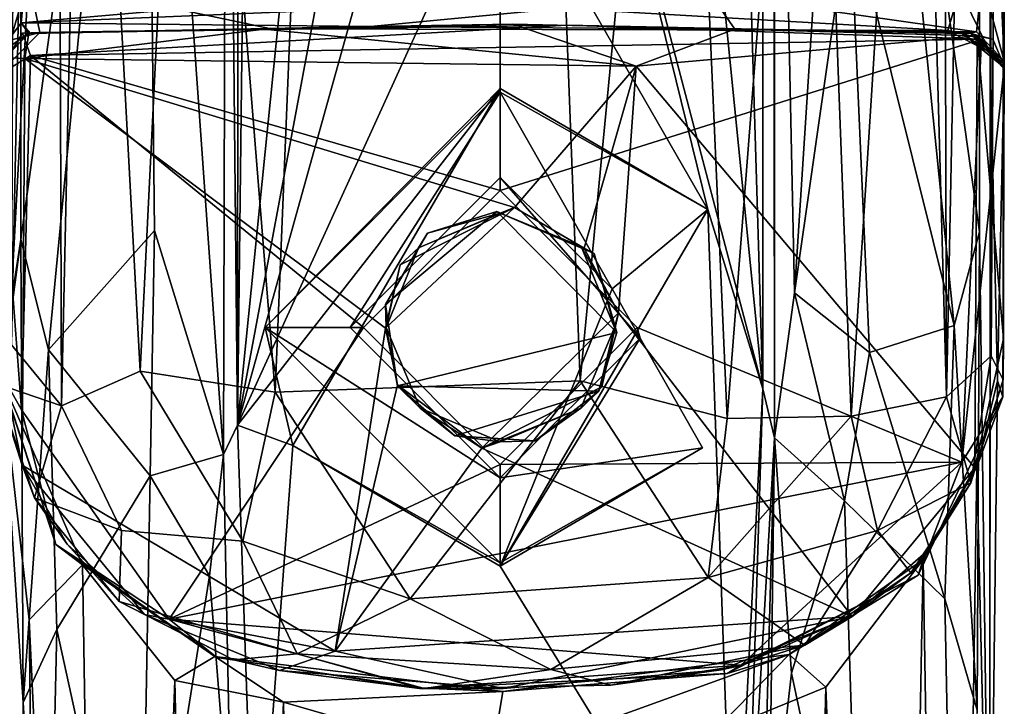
# Model space of a CAD drawing. Header units: millimetres. Extents: x -31 to 2906, y -30 to 542.
# Tile 48 of 54: x 2861 to 2890, y 209 to 229. Entities that reach past the tile are written whole.
import ezdxf

# ---------------------------------------------------------------- set-up
doc = ezdxf.new("R2010")
doc.units = ezdxf.units.MM
doc.layers.add('Layer 01', color=7, linetype='Continuous', true_color=0x000000)

msp = doc.modelspace()

# ---------------------------------------------------------------- linework, layer by layer
at = {"layer": 'Layer 01'}
for points in [[(2866.877, 249.874, 285.976), (2867.259, 286.203, 305.232), (2867.212, 216.968, 305.227)], [(2867.929, 278.363, 305.227), (2867.212, 216.968, 305.227), (2867.259, 286.203, 305.232)], [(2889.301, 222.717, 292.295), (2889.299, 275.285, 292.298), (2889.327, 284.968, 294.465)], [(2889.327, 284.968, 294.465), (2889.621, 270.339, 321.749), (2889.605, 199.473, 319.716), (2889.301, 222.717, 292.295)], [(2861.756, 280.483, 415.882), (2860.484, 219.357, 413.419), (2861.969, 217.549, 416.267)], [(2861.756, 280.483, 415.882), (2860.693, 279.61, 413.89), (2860.484, 219.357, 413.419)], [(2862.667, 249.086, 416.983), (2861.756, 280.483, 415.882), (2861.969, 217.549, 416.267)], [(2888.133, 280.256, 416.151), (2887.459, 248.546, 416.863), (2888.317, 217.815, 415.84)], [(2889.555, 279.442, 413.355), (2888.133, 280.256, 416.151), (2888.317, 217.815, 415.84)], [(2875.059, 280.008, 420.381), (2869.617, 249.417, 420.196), (2868.327, 217.954, 420.206), (2877.406, 218.292, 420.356)], [(2880.373, 249.179, 420.199), (2875.059, 280.008, 420.381), (2877.406, 218.292, 420.356)], [(2890.01, 279.958, 410.637), (2889.555, 279.442, 413.355), (2889.642, 219.028, 413.104)], [(2890.01, 279.958, 410.637), (2889.642, 219.028, 413.104), (2890.004, 218.315, 410.326)], [(2890.004, 270.593, 403.484), (2890.01, 279.958, 410.637), (2890.004, 218.315, 410.326)], [(2889.555, 279.442, 413.355), (2888.317, 217.815, 415.84), (2889.642, 219.028, 413.104)], [(2860.458, 220.555, 320.618), (2860.441, 270.457, 321.76), (2860.754, 278.291, 292.235), (2860.757, 222.497, 292.332)], [(2860.757, 222.497, 292.332), (2860.754, 278.291, 292.235), (2864.452, 249.096, 284.782)], [(2867.212, 216.968, 305.227), (2867.929, 278.363, 305.227), (2870.401, 248.523, 305.221)], [(2882.852, 218.051, 305.227), (2881.135, 274.731, 305.227), (2882.848, 277.833, 305.229)], [(2883.198, 216.589, 285.142), (2882.852, 218.051, 305.227), (2882.848, 277.833, 305.229), (2883.149, 270.557, 288.137)], [(2889.299, 275.285, 292.298), (2889.301, 222.717, 292.295), (2885.609, 248.964, 284.802)], [(2882.852, 218.051, 305.227), (2879.691, 249.582, 305.222), (2881.135, 274.731, 305.227)], [(2883.198, 216.589, 285.142), (2883.149, 270.557, 288.137), (2883.193, 248.865, 286.061)], [(2888.971, 252.017, 402.565), (2890.004, 270.593, 403.484), (2890.034, 227.797, 403.474)], [(2890.004, 218.315, 410.326), (2890.034, 227.797, 403.474), (2890.004, 270.593, 403.484)], [(2860.986, 230.288, 322.537), (2860.441, 270.457, 321.76), (2860.458, 220.555, 320.618)], [(2889.616, 228.055, 321.62), (2889.621, 270.339, 321.749), (2888.711, 229.922, 322.64)], [(2889.621, 270.339, 321.749), (2889.616, 228.055, 321.62), (2889.605, 199.473, 319.716)], [(2860.883, 230.206, 402.585), (2860.007, 227.931, 403.57), (2860.018, 270.125, 403.222)], [(2890.034, 227.797, 403.474), (2889.374, 230.237, 402.574), (2888.971, 252.017, 402.565)], [(2866.791, 216.095, 284.109), (2864.452, 249.096, 284.782), (2866.877, 249.874, 285.976)], [(2867.212, 216.968, 305.227), (2866.791, 216.095, 284.109), (2866.877, 249.874, 285.976)], [(2877.738, 237.498, 305.255), (2879.691, 249.582, 305.222), (2882.852, 218.051, 305.227)], [(2869.617, 249.417, 420.196), (2865.82, 249.078, 419.284), (2868.327, 217.954, 420.206)], [(2881.785, 217.17, 420.103), (2880.373, 249.179, 420.199), (2877.406, 218.292, 420.356)], [(2881.785, 217.17, 420.103), (2884.275, 249.102, 419.246), (2880.373, 249.179, 420.199)], [(2860.757, 222.497, 292.332), (2864.452, 249.096, 284.782), (2861.581, 219.215, 287.995)], [(2864.452, 249.096, 284.782), (2864.734, 222.758, 284.394), (2861.581, 219.215, 287.995)], [(2862.667, 249.086, 416.983), (2861.969, 217.549, 416.267), (2864.311, 218.581, 418.552)], [(2862.667, 249.086, 416.983), (2864.311, 218.581, 418.552), (2865.82, 249.078, 419.284)], [(2865.82, 249.078, 419.284), (2864.311, 218.581, 418.552), (2868.327, 217.954, 420.206)], [(2864.452, 249.096, 284.782), (2866.791, 216.095, 284.109), (2864.734, 222.758, 284.394)], [(2884.275, 249.102, 419.246), (2881.785, 217.17, 420.103), (2885.477, 217.242, 418.757)], [(2885.609, 248.964, 284.802), (2883.791, 220.902, 284.221), (2883.193, 248.865, 286.061)], [(2883.791, 220.902, 284.221), (2883.198, 216.589, 285.142), (2883.193, 248.865, 286.061)], [(2885.433, 232.408, 284.43), (2883.791, 220.902, 284.221), (2885.609, 248.964, 284.802)], [(2885.477, 217.242, 418.757), (2887.459, 248.546, 416.863), (2884.275, 249.102, 419.246)], [(2888.541, 219.932, 288.227), (2885.433, 232.408, 284.43), (2885.609, 248.964, 284.802)], [(2885.609, 248.964, 284.802), (2889.301, 222.717, 292.295), (2888.541, 219.932, 288.227)], [(2867.212, 216.968, 305.227), (2870.401, 248.523, 305.221), (2872.508, 245.319, 305.227)], [(2887.459, 248.546, 416.863), (2885.477, 217.242, 418.757), (2888.317, 217.815, 415.84)], [(2867.212, 216.968, 305.227), (2872.508, 245.319, 305.227), (2872.398, 235.571, 305.221)], [(2877.738, 237.498, 305.255), (2881.206, 223.388, 305.227), (2875.031, 234.12, 305.227)], [(2882.852, 218.051, 305.227), (2881.206, 223.388, 305.227), (2877.738, 237.498, 305.255)], [(2867.212, 216.968, 305.227), (2872.398, 235.571, 305.221), (2875.031, 234.12, 305.227)], [(2875.031, 234.12, 305.227), (2875.031, 226.98, 305.227), (2867.212, 216.968, 305.227)], [(2875.031, 226.98, 305.227), (2875.031, 234.12, 305.227), (2881.206, 223.388, 305.227)], [(2883.791, 220.902, 284.221), (2885.433, 232.408, 284.43), (2886.022, 219.128, 284.663)], [(2886.022, 219.128, 284.663), (2885.433, 232.408, 284.43), (2888.541, 219.932, 288.227)], [(2860.765, 228.942, 402.088), (2860.007, 227.931, 403.57), (2860.883, 230.206, 402.585)], [(2860.986, 230.288, 322.537), (2860.453, 228.426, 322.302), (2861.325, 228.654, 323.517)], [(2860.458, 220.555, 320.618), (2860.453, 228.426, 322.302), (2860.986, 230.288, 322.537)], [(2875.04, 230.186, 402.321), (2860.765, 228.942, 402.088), (2860.883, 230.206, 402.585)], [(2875.04, 230.186, 402.321), (2881.286, 229.804, 402.409), (2860.765, 228.942, 402.088)], [(2888.711, 229.922, 322.64), (2860.986, 230.288, 322.537), (2888.354, 228.707, 323.887)], [(2868.213, 228.755, 324.194), (2860.986, 230.288, 322.537), (2861.325, 228.654, 323.517)], [(2868.213, 228.755, 324.194), (2888.354, 228.707, 323.887), (2860.986, 230.288, 322.537)], [(2881.286, 229.804, 402.409), (2889.374, 230.237, 402.574), (2889.205, 228.668, 402.053)], [(2889.205, 228.668, 402.053), (2889.374, 230.237, 402.574), (2890.034, 227.797, 403.474)], [(2888.711, 229.922, 322.64), (2888.354, 228.707, 323.887), (2889.616, 228.055, 321.62)], [(2871.169, 228.824, 400.761), (2860.765, 228.942, 402.088), (2881.286, 229.804, 402.409)], [(2871.169, 228.824, 400.761), (2881.286, 229.804, 402.409), (2882.016, 228.751, 400.942)], [(2889.205, 228.668, 402.053), (2882.016, 228.751, 400.942), (2881.286, 229.804, 402.409)], [(2860.007, 227.931, 403.57), (2860.765, 228.942, 402.088), (2860.99, 228.626, 389.15)], [(2860.765, 228.942, 402.088), (2871.169, 228.824, 400.761), (2861.031, 228.628, 401.328)], [(2860.765, 228.942, 402.088), (2861.031, 228.628, 401.328), (2860.99, 228.626, 389.15)], [(2860.804, 228.627, 361.133), (2861.325, 228.654, 323.517), (2860.021, 227.34, 361.904)], [(2860.021, 227.34, 361.904), (2861.325, 228.654, 323.517), (2860.453, 228.426, 322.302)], [(2860.804, 228.627, 361.133), (2877.021, 228.867, 361.906), (2868.213, 228.755, 324.194)], [(2860.804, 228.627, 361.133), (2861.044, 227.961, 362.84), (2877.021, 228.867, 361.906)], [(2868.213, 228.755, 324.194), (2861.325, 228.654, 323.517), (2860.804, 228.627, 361.133)], [(2860.998, 228.626, 365.318), (2867.999, 228.749, 365.316), (2860.874, 227.874, 364.279)], [(2860.874, 227.874, 364.279), (2867.999, 228.749, 365.316), (2879.073, 227.648, 364.3)], [(2860.99, 228.626, 389.15), (2861.031, 228.628, 401.328), (2871.169, 228.824, 400.761)], [(2867.999, 228.749, 365.316), (2860.99, 228.626, 389.15), (2871.169, 228.824, 400.761)], [(2860.99, 228.625, 377.233), (2867.999, 228.749, 365.316), (2860.998, 228.626, 365.318)], [(2867.999, 228.749, 365.316), (2860.99, 228.625, 377.233), (2860.99, 228.626, 389.15)], [(2861.044, 227.961, 362.84), (2889.356, 228.449, 362.818), (2877.021, 228.867, 361.906)], [(2867.999, 228.749, 365.316), (2875.4, 228.894, 365.042), (2879.073, 227.648, 364.3)], [(2867.999, 228.749, 365.316), (2871.169, 228.824, 400.761), (2875.4, 228.894, 365.042)], [(2888.354, 228.707, 323.887), (2868.213, 228.755, 324.194), (2877.021, 228.867, 361.906), (2888.793, 228.622, 347.64)], [(2882.016, 228.751, 400.942), (2882.016, 228.749, 365.316), (2875.4, 228.894, 365.042), (2871.169, 228.824, 400.761)], [(2875.4, 228.894, 365.042), (2882.016, 228.749, 365.316), (2879.073, 227.648, 364.3)], [(2888.793, 228.622, 347.64), (2877.021, 228.867, 361.906), (2889.356, 228.449, 362.818)], [(2882.016, 228.749, 365.316), (2889.229, 228.55, 364.388), (2879.073, 227.648, 364.3)], [(2889.205, 228.668, 402.053), (2889.025, 228.626, 389.15), (2882.016, 228.751, 400.942)], [(2882.016, 228.751, 400.942), (2889.025, 228.626, 389.15), (2882.016, 228.749, 365.316)], [(2889.025, 228.626, 389.15), (2889.025, 228.625, 377.233), (2882.016, 228.749, 365.316)], [(2882.016, 228.749, 365.316), (2889.025, 228.625, 377.233), (2889.229, 228.55, 364.388)], [(2888.354, 228.707, 323.887), (2888.793, 228.622, 347.64), (2889.616, 228.055, 321.62)], [(2889.205, 228.668, 402.053), (2890.034, 227.797, 403.474), (2889.025, 228.626, 389.15)], [(2859.967, 227.917, 365.304), (2860.998, 228.626, 365.318), (2860.874, 227.874, 364.279)], [(2860.99, 228.625, 377.233), (2860.998, 228.626, 365.318), (2859.967, 227.917, 365.304)], [(2859.967, 227.917, 365.304), (2860.006, 227.602, 382.267), (2860.99, 228.625, 377.233)], [(2860.006, 227.602, 382.267), (2860.99, 228.626, 389.15), (2860.99, 228.625, 377.233)], [(2860.99, 228.626, 389.15), (2860.006, 227.602, 382.267), (2860.007, 227.931, 403.57)], [(2860.021, 227.34, 361.904), (2861.044, 227.961, 362.84), (2860.804, 228.627, 361.133)], [(2875.032, 223.952, 362.816), (2889.356, 228.449, 362.818), (2861.044, 227.961, 362.84)], [(2875.032, 223.952, 362.816), (2879.107, 219.878, 362.816), (2888.768, 215.868, 362.818), (2889.356, 228.449, 362.818)], [(2889.163, 215.705, 364.361), (2879.073, 227.648, 364.3), (2889.229, 228.55, 364.388)], [(2888.768, 215.868, 362.818), (2890.036, 227.607, 361.794), (2889.356, 228.449, 362.818)], [(2890.036, 227.607, 361.794), (2889.616, 228.055, 321.62), (2888.793, 228.622, 347.64)], [(2889.356, 228.449, 362.818), (2890.036, 227.607, 361.794), (2888.793, 228.622, 347.64)], [(2889.025, 228.626, 389.15), (2890.034, 227.797, 403.474), (2890.008, 227.587, 381.883)], [(2889.025, 228.625, 377.233), (2889.025, 228.626, 389.15), (2890.008, 227.587, 381.883)], [(2889.025, 228.625, 377.233), (2890.008, 227.587, 381.883), (2890.006, 227.732, 365.262)], [(2890.006, 227.732, 365.262), (2889.692, 228.452, 365.294), (2889.025, 228.625, 377.233)], [(2889.692, 228.452, 365.294), (2889.229, 228.55, 364.388), (2889.025, 228.625, 377.233)], [(2889.229, 228.55, 364.388), (2890.008, 219.543, 365.055), (2889.163, 215.705, 364.361)], [(2889.692, 228.452, 365.294), (2890.006, 227.732, 365.262), (2889.229, 228.55, 364.388)], [(2890.008, 219.543, 365.055), (2889.229, 228.55, 364.388), (2890.006, 227.732, 365.262)], [(2889.616, 228.055, 321.62), (2889.836, 218.287, 343.254), (2889.605, 199.473, 319.716)], [(2890.036, 227.607, 361.794), (2889.836, 218.287, 343.254), (2889.616, 228.055, 321.62)], [(2860.799, 215.783, 364.454), (2860.007, 219.605, 365.302), (2859.967, 227.917, 365.304), (2860.874, 227.874, 364.279)], [(2860.776, 217.429, 362.838), (2861.044, 227.961, 362.84), (2860.021, 227.34, 361.904)], [(2861.044, 227.961, 362.84), (2860.776, 217.429, 362.838), (2865.175, 211.2, 362.84), (2870.957, 219.878, 362.816)], [(2860.874, 227.874, 364.279), (2871.61, 219.86, 364.316), (2870.12, 210.253, 364.301), (2860.799, 215.783, 364.454)], [(2871.61, 219.86, 364.316), (2860.874, 227.874, 364.279), (2875.455, 223.446, 364.309)], [(2875.455, 223.446, 364.309), (2860.874, 227.874, 364.279), (2879.073, 227.648, 364.3)], [(2861.044, 227.961, 362.84), (2870.957, 219.878, 362.816), (2875.032, 223.952, 362.816)], [(2890.008, 227.587, 381.883), (2890.034, 227.797, 403.474), (2890.004, 218.315, 410.326)], [(2877.532, 222.236, 364.32), (2875.455, 223.446, 364.309), (2879.073, 227.648, 364.3)], [(2877.532, 222.236, 364.32), (2879.073, 227.648, 364.3), (2878.554, 220.315, 364.304)], [(2879.073, 227.648, 364.3), (2889.163, 215.705, 364.361), (2885.51, 211.282, 364.351), (2878.554, 220.315, 364.304)], [(2889.989, 217.815, 361.902), (2890.036, 227.607, 361.794), (2888.768, 215.868, 362.818)], [(2890.036, 227.607, 361.794), (2889.989, 217.815, 361.902), (2889.836, 218.287, 343.254)], [(2890.008, 219.543, 365.055), (2890.008, 227.587, 381.883), (2890.004, 218.315, 410.326)], [(2890.006, 227.732, 365.262), (2890.008, 227.587, 381.883), (2890.008, 219.543, 365.055)], [(2860.021, 227.34, 361.904), (2860.045, 218.727, 361.758), (2860.776, 217.429, 362.838)], [(2875.031, 226.98, 305.227), (2868.857, 216.367, 305.227), (2867.212, 216.968, 305.227)], [(2868.031, 219.878, 316.994), (2868.857, 216.367, 305.227), (2875.031, 226.98, 305.227)], [(2868.031, 219.878, 316.994), (2875.031, 226.98, 305.227), (2875.031, 226.878, 316.994)], [(2868.031, 219.878, 316.994), (2875.031, 226.878, 316.994), (2870.557, 219.878, 316.994)], [(2875.031, 226.878, 316.994), (2875.029, 224.334, 317.148), (2870.557, 219.878, 316.994)], [(2878.36, 221.024, 316.994), (2875.029, 224.334, 317.148), (2875.031, 226.878, 316.994)], [(2875.031, 226.98, 305.227), (2881.206, 223.388, 305.227), (2875.031, 226.878, 316.994)], [(2881.206, 223.388, 305.227), (2878.36, 221.024, 316.994), (2875.031, 226.878, 316.994)], [(2870.957, 219.878, 362.816), (2870.557, 219.878, 316.994), (2875.029, 224.334, 317.148), (2875.032, 223.952, 362.816)], [(2875.029, 224.334, 317.148), (2879.191, 219.562, 316.994), (2879.107, 219.878, 362.816), (2875.032, 223.952, 362.816)], [(2875.029, 224.334, 317.148), (2878.36, 221.024, 316.994), (2879.191, 219.562, 316.994)], [(2875.455, 223.446, 364.309), (2872.053, 221.743, 368.605), (2871.61, 219.86, 364.316)], [(2872.053, 221.743, 368.605), (2875.455, 223.446, 364.309), (2872.6, 222.248, 377.078)], [(2875.031, 223.277, 385.816), (2872.6, 222.248, 377.078), (2875.455, 223.446, 364.309)], [(2875.455, 223.446, 364.309), (2877.436, 222.282, 385.816), (2875.031, 223.277, 385.816)], [(2875.031, 212.775, 305.227), (2881.206, 223.388, 305.227), (2881.994, 201.435, 305.234)], [(2881.206, 223.388, 305.227), (2875.031, 212.775, 305.227), (2878.36, 221.024, 316.994)], [(2875.455, 223.446, 364.309), (2877.532, 222.236, 364.32), (2877.436, 222.282, 385.816)], [(2882.852, 218.051, 305.227), (2881.994, 201.435, 305.234), (2881.206, 223.388, 305.227)], [(2878.501, 219.728, 407.322), (2871.974, 218.143, 407.311), (2871.611, 220.563, 407.302), (2874.926, 223.328, 407.322)], [(2872.867, 222.686, 407.217), (2874.926, 223.328, 407.322), (2871.611, 220.563, 407.302)], [(2875.031, 223.277, 385.816), (2872.867, 222.686, 407.217), (2872.6, 222.248, 377.078)], [(2875.031, 223.277, 385.816), (2874.926, 223.328, 407.322), (2872.867, 222.686, 407.217)], [(2874.926, 223.328, 407.322), (2875.031, 223.277, 385.816), (2877.83, 222.08, 400.758)], [(2878.501, 219.728, 407.322), (2874.926, 223.328, 407.322), (2877.83, 222.08, 400.758)], [(2875.031, 223.277, 385.816), (2877.436, 222.282, 385.816), (2877.83, 222.08, 400.758)], [(2860.827, 208.723, 286.635), (2860.206, 218.313, 343.803), (2860.757, 222.497, 292.332)], [(2860.757, 222.497, 292.332), (2860.206, 218.313, 343.803), (2860.458, 220.555, 320.618)], [(2860.757, 222.497, 292.332), (2861.581, 219.215, 287.995), (2860.827, 208.723, 286.635)], [(2861.581, 219.215, 287.995), (2864.734, 222.758, 284.394), (2864.61, 215.461, 282.129)], [(2864.61, 215.461, 282.129), (2864.734, 222.758, 284.394), (2866.791, 216.095, 284.109)], [(2871.611, 220.563, 407.302), (2872.6, 222.248, 377.078), (2872.867, 222.686, 407.217)], [(2889.301, 222.717, 292.295), (2889.229, 208.495, 286.201), (2888.541, 219.932, 288.227)], [(2889.301, 222.717, 292.295), (2889.605, 199.473, 319.716), (2889.067, 163.188, 271.684), (2889.229, 208.495, 286.201)], [(2872.6, 222.248, 377.078), (2871.611, 220.563, 407.302), (2871.632, 219.877, 385.816)], [(2871.632, 219.877, 385.816), (2872.053, 221.743, 368.605), (2872.6, 222.248, 377.078)], [(2878.554, 220.315, 364.304), (2877.436, 222.282, 385.816), (2877.532, 222.236, 364.32)], [(2877.436, 222.282, 385.816), (2878.554, 220.315, 364.304), (2878.432, 219.877, 385.816)], [(2878.432, 219.877, 385.816), (2877.83, 222.08, 400.758), (2877.436, 222.282, 385.816)], [(2877.83, 222.08, 400.758), (2878.432, 219.877, 385.816), (2878.501, 219.728, 407.322)], [(2872.053, 221.743, 368.605), (2871.632, 219.877, 385.816), (2871.61, 219.86, 364.316)], [(2875.031, 212.775, 305.227), (2879.191, 219.562, 316.994), (2878.36, 221.024, 316.994)], [(2885.274, 214.724, 281.008), (2883.198, 216.589, 285.142), (2883.791, 220.902, 284.221)], [(2885.274, 214.724, 281.008), (2883.791, 220.902, 284.221), (2886.022, 219.128, 284.663)], [(2871.974, 218.143, 407.311), (2871.632, 219.877, 385.816), (2871.611, 220.563, 407.302)], [(2878.554, 220.315, 364.304), (2885.51, 211.282, 364.351), (2874.478, 216.284, 364.304)], [(2874.478, 216.284, 364.304), (2878.054, 218.11, 368.19), (2878.554, 220.315, 364.304)], [(2878.054, 218.11, 368.19), (2878.432, 219.877, 385.816), (2878.554, 220.315, 364.304)], [(2870.957, 219.878, 362.816), (2865.175, 211.2, 362.84), (2875.031, 215.803, 362.816)], [(2868.857, 216.367, 305.227), (2868.031, 219.878, 316.994), (2875.031, 212.878, 316.994)], [(2875.031, 215.403, 316.994), (2875.031, 212.878, 316.994), (2868.031, 219.878, 316.994)], [(2868.031, 219.878, 316.994), (2870.557, 219.878, 316.994), (2875.031, 215.403, 316.994)], [(2870.12, 210.253, 364.301), (2871.61, 219.86, 364.316), (2871.968, 218.17, 364.324)], [(2875.031, 215.403, 316.994), (2870.557, 219.878, 316.994), (2870.957, 219.878, 362.816), (2875.031, 215.803, 362.816)], [(2871.632, 219.877, 385.816), (2871.968, 218.17, 364.324), (2871.61, 219.86, 364.316)], [(2872.642, 217.478, 385.849), (2871.968, 218.17, 364.324), (2871.632, 219.877, 385.816)], [(2871.632, 219.877, 385.816), (2871.974, 218.143, 407.311), (2872.642, 217.478, 385.849)], [(2888.768, 215.868, 362.818), (2879.107, 219.878, 362.816), (2875.031, 215.803, 362.816)], [(2875.031, 215.403, 316.994), (2875.031, 215.803, 362.816), (2879.107, 219.878, 362.816), (2879.191, 219.562, 316.994)], [(2878.432, 219.877, 385.816), (2878.054, 218.11, 368.19), (2877.429, 217.479, 385.918)], [(2877.429, 217.479, 385.918), (2877.964, 217.986, 407.306), (2878.432, 219.877, 385.816)], [(2878.432, 219.877, 385.816), (2877.964, 217.986, 407.306), (2878.501, 219.728, 407.322)], [(2886.022, 219.128, 284.663), (2888.541, 219.932, 288.227), (2888.263, 211.801, 283.502)], [(2889.229, 208.495, 286.201), (2888.263, 211.801, 283.502), (2888.541, 219.932, 288.227)], [(2860.014, 218.209, 410.705), (2860.007, 219.605, 365.302), (2860.799, 215.783, 364.454)], [(2878.501, 219.728, 407.322), (2877.964, 217.986, 407.306), (2871.974, 218.143, 407.311)], [(2881.047, 216.298, 316.994), (2875.031, 215.403, 316.994), (2879.191, 219.562, 316.994)], [(2875.031, 212.775, 305.227), (2881.047, 216.298, 316.994), (2879.191, 219.562, 316.994)], [(2860.484, 219.357, 413.419), (2860.014, 218.209, 410.705), (2861.969, 217.549, 416.267)], [(2890.008, 219.543, 365.055), (2890.004, 218.315, 410.326), (2889.163, 215.705, 364.361)], [(2860.827, 208.723, 286.635), (2861.581, 219.215, 287.995), (2861.828, 210.892, 282.379)], [(2861.581, 219.215, 287.995), (2864.61, 215.461, 282.129), (2861.828, 210.892, 282.379)], [(2888.263, 211.801, 283.502), (2885.274, 214.724, 281.008), (2886.022, 219.128, 284.663)], [(2889.642, 219.028, 413.104), (2888.317, 217.815, 415.84), (2889.036, 215.256, 412.254)], [(2889.036, 215.256, 412.254), (2890.004, 218.315, 410.326), (2889.642, 219.028, 413.104)], [(2860.045, 218.727, 361.758), (2860.206, 218.313, 343.803), (2861.804, 213.419, 361.674)], [(2860.045, 218.727, 361.758), (2861.804, 213.419, 361.674), (2860.776, 217.429, 362.838)], [(2861.969, 217.549, 416.267), (2863.756, 213.842, 415.975), (2867.365, 213.516, 418.537), (2864.311, 218.581, 418.552)], [(2867.365, 213.516, 418.537), (2868.327, 217.954, 420.206), (2864.311, 218.581, 418.552)], [(2861.969, 217.549, 416.267), (2860.014, 218.209, 410.705), (2861.164, 214.811, 412.434)], [(2860.799, 215.783, 364.454), (2861.164, 214.811, 412.434), (2860.014, 218.209, 410.705)], [(2861.606, 161.692, 275.869), (2860.206, 218.313, 343.803), (2861.024, 161.282, 269.179)], [(2860.206, 218.313, 343.803), (2860.827, 208.723, 286.635), (2861.024, 161.282, 269.179)], [(2861.005, 211.179, 339.425), (2860.206, 218.313, 343.803), (2861.606, 161.692, 275.869)], [(2861.005, 211.179, 339.425), (2862.598, 212.813, 345.814), (2860.206, 218.313, 343.803)], [(2860.206, 218.313, 343.803), (2862.598, 212.813, 345.814), (2861.804, 213.419, 361.674)], [(2868.327, 217.954, 420.206), (2872.349, 211.801, 417.689), (2877.406, 218.292, 420.356)], [(2871.968, 218.17, 364.324), (2874.478, 216.284, 364.304), (2870.12, 210.253, 364.301)], [(2872.642, 217.478, 385.849), (2874.478, 216.284, 364.304), (2871.968, 218.17, 364.324)], [(2873.675, 216.658, 407.294), (2871.974, 218.143, 407.311), (2877.964, 217.986, 407.306)], [(2873.675, 216.658, 407.294), (2872.642, 217.478, 385.849), (2871.974, 218.143, 407.311)], [(2872.349, 211.801, 417.689), (2881.221, 212.435, 417.949), (2877.406, 218.292, 420.356)], [(2877.436, 217.473, 375.066), (2878.054, 218.11, 368.19), (2874.478, 216.284, 364.304)], [(2881.785, 217.17, 420.103), (2877.406, 218.292, 420.356), (2881.221, 212.435, 417.949)], [(2877.429, 217.479, 385.918), (2878.054, 218.11, 368.19), (2877.436, 217.473, 375.066)], [(2890.004, 218.315, 410.326), (2889.036, 215.256, 412.254), (2889.163, 215.705, 364.361)], [(2889.836, 218.287, 343.254), (2889.215, 215.732, 344.673), (2889.605, 199.473, 319.716)], [(2889.215, 215.732, 344.673), (2889.836, 218.287, 343.254), (2889.989, 217.815, 361.902)], [(2867.365, 213.516, 418.537), (2872.349, 211.801, 417.689), (2868.327, 217.954, 420.206)], [(2876.069, 216.504, 407.293), (2873.675, 216.658, 407.294), (2877.964, 217.986, 407.306)], [(2877.429, 217.479, 385.918), (2876.069, 216.504, 407.293), (2877.964, 217.986, 407.306)], [(2882.852, 218.051, 305.227), (2882.352, 202.071, 305.219), (2881.994, 201.435, 305.234)], [(2883.198, 216.589, 285.142), (2882.352, 202.071, 305.219), (2882.852, 218.051, 305.227)], [(2888.317, 217.815, 415.84), (2885.477, 217.242, 418.757), (2886.26, 213.842, 415.975)], [(2886.26, 213.842, 415.975), (2889.036, 215.256, 412.254), (2888.317, 217.815, 415.84)], [(2889.215, 215.732, 344.673), (2889.989, 217.815, 361.902), (2887.471, 212.514, 362.017), (2887.625, 212.974, 345.774)], [(2888.768, 215.868, 362.818), (2887.471, 212.514, 362.017), (2889.989, 217.815, 361.902)], [(2861.164, 214.811, 412.434), (2863.756, 213.842, 415.975), (2861.969, 217.549, 416.267)], [(2861.804, 213.419, 361.674), (2865.175, 211.2, 362.84), (2860.776, 217.429, 362.838)], [(2874.478, 216.284, 364.304), (2872.642, 217.478, 385.849), (2875.031, 216.477, 385.816)], [(2872.642, 217.478, 385.849), (2873.675, 216.658, 407.294), (2875.031, 216.477, 385.816)], [(2877.436, 217.473, 375.066), (2874.478, 216.284, 364.304), (2875.031, 216.477, 385.816)], [(2875.031, 216.477, 385.816), (2877.429, 217.479, 385.918), (2877.436, 217.473, 375.066)], [(2875.031, 216.477, 385.816), (2876.069, 216.504, 407.293), (2877.429, 217.479, 385.918)], [(2881.221, 212.435, 417.949), (2885.477, 217.242, 418.757), (2881.785, 217.17, 420.103)], [(2881.221, 212.435, 417.949), (2886.26, 213.842, 415.975), (2885.477, 217.242, 418.757)], [(2867.212, 216.968, 305.227), (2867.741, 201.449, 305.184), (2867.031, 204.338, 270.886), (2866.791, 216.095, 284.109)], [(2867.741, 201.449, 305.184), (2867.212, 216.968, 305.227), (2868.857, 216.367, 305.227)], [(2875.031, 216.477, 385.816), (2873.675, 216.658, 407.294), (2876.069, 216.504, 407.293)], [(2881.994, 201.435, 305.234), (2867.741, 201.449, 305.184), (2868.857, 216.367, 305.227), (2875.031, 212.775, 305.227)], [(2868.857, 216.367, 305.227), (2875.031, 212.878, 316.994), (2875.031, 212.775, 305.227)], [(2883.198, 216.589, 285.142), (2882.742, 199.977, 278.261), (2882.352, 202.071, 305.219)], [(2883.198, 216.589, 285.142), (2883.024, 203.693, 270.119), (2882.742, 199.977, 278.261)], [(2883.198, 216.589, 285.142), (2883.702, 209.591, 275.12), (2883.024, 203.693, 270.119)], [(2885.274, 214.724, 281.008), (2883.702, 209.591, 275.12), (2883.198, 216.589, 285.142)], [(2866.791, 216.095, 284.109), (2866.379, 212.489, 278.434), (2864.61, 215.461, 282.129)], [(2867.031, 204.338, 270.886), (2866.379, 212.489, 278.434), (2866.791, 216.095, 284.109)], [(2870.12, 210.253, 364.301), (2874.478, 216.284, 364.304), (2885.51, 211.282, 364.351)], [(2875.031, 212.878, 316.994), (2875.031, 215.403, 316.994), (2881.047, 216.298, 316.994)], [(2875.031, 212.775, 305.227), (2875.031, 212.878, 316.994), (2881.047, 216.298, 316.994)], [(2870.12, 210.253, 364.301), (2864.444, 211.335, 364.596), (2860.799, 215.783, 364.454)], [(2860.799, 215.783, 364.454), (2862.136, 213.432, 379.332), (2861.164, 214.811, 412.434)], [(2862.136, 213.432, 379.332), (2860.799, 215.783, 364.454), (2864.444, 211.335, 364.596)], [(2888.768, 215.868, 362.818), (2875.031, 215.803, 362.816), (2865.175, 211.2, 362.84)], [(2888.768, 215.868, 362.818), (2865.175, 211.2, 362.84), (2882.193, 209.833, 362.835)], [(2887.471, 212.514, 362.017), (2888.768, 215.868, 362.818), (2882.193, 209.833, 362.835)], [(2861.828, 210.892, 282.379), (2864.61, 215.461, 282.129), (2864.322, 199.523, 263.427)], [(2864.322, 199.523, 263.427), (2864.61, 215.461, 282.129), (2866.379, 212.489, 278.434)], [(2885.51, 211.282, 364.351), (2889.163, 215.705, 364.361), (2887.792, 213.268, 378.432)], [(2889.215, 215.732, 344.673), (2887.625, 212.974, 345.774), (2888.439, 162.926, 277.731)], [(2889.163, 215.705, 364.361), (2889.036, 215.256, 412.254), (2887.792, 213.268, 378.432)], [(2888.439, 162.926, 277.731), (2889.605, 199.473, 319.716), (2889.215, 215.732, 344.673)], [(2889.036, 215.256, 412.254), (2886.26, 213.842, 415.975), (2887.254, 212.582, 411.881)], [(2889.036, 215.256, 412.254), (2887.254, 212.582, 411.881), (2887.792, 213.268, 378.432)], [(2861.164, 214.811, 412.434), (2863.687, 211.73, 412.657), (2863.756, 213.842, 415.975)], [(2861.164, 214.811, 412.434), (2862.136, 213.432, 379.332), (2863.687, 211.73, 412.657)], [(2885.274, 214.724, 281.008), (2885.758, 199.958, 263.97), (2883.702, 209.591, 275.12)], [(2885.758, 199.958, 263.97), (2885.274, 214.724, 281.008), (2888.263, 211.801, 283.502), (2888.553, 197.042, 267.182)], [(2867.365, 213.516, 418.537), (2863.756, 213.842, 415.975), (2863.687, 211.73, 412.657), (2868.981, 210.169, 414.546)], [(2884.1, 210.427, 413.324), (2886.26, 213.842, 415.975), (2881.221, 212.435, 417.949)], [(2886.26, 213.842, 415.975), (2884.1, 210.427, 413.324), (2887.254, 212.582, 411.881)], [(2862.598, 212.813, 345.814), (2866.534, 210.094, 350.074), (2861.804, 213.419, 361.674)], [(2866.591, 210.063, 361.853), (2861.804, 213.419, 361.674), (2866.534, 210.094, 350.074)], [(2866.591, 210.063, 361.853), (2865.175, 211.2, 362.84), (2861.804, 213.419, 361.674)], [(2863.687, 211.73, 412.657), (2862.136, 213.432, 379.332), (2864.444, 211.335, 364.596)], [(2872.349, 211.801, 417.689), (2867.365, 213.516, 418.537), (2868.981, 210.169, 414.546)], [(2887.254, 212.582, 411.881), (2885.51, 211.282, 364.351), (2887.792, 213.268, 378.432)], [(2862.598, 212.813, 345.814), (2861.005, 211.179, 339.425), (2863.462, 158.816, 277.168)], [(2865.342, 209.381, 345.024), (2862.598, 212.813, 345.814), (2863.462, 158.816, 277.168)], [(2862.598, 212.813, 345.814), (2865.342, 209.381, 345.024), (2866.534, 210.094, 350.074)], [(2887.625, 212.974, 345.774), (2883.633, 210.153, 349.014), (2884.726, 209.173, 344.743)], [(2883.633, 210.153, 349.014), (2887.625, 212.974, 345.774), (2887.471, 212.514, 362.017)], [(2887.625, 212.974, 345.774), (2884.726, 209.173, 344.743), (2886.607, 159.403, 277.911)], [(2886.607, 159.403, 277.911), (2888.439, 162.926, 277.731), (2887.625, 212.974, 345.774)], [(2881.786, 209.582, 361.797), (2883.633, 210.153, 349.014), (2887.471, 212.514, 362.017)], [(2887.471, 212.514, 362.017), (2882.193, 209.833, 362.835), (2881.786, 209.582, 361.797)], [(2887.254, 212.582, 411.881), (2884.1, 210.427, 413.324), (2885.51, 211.282, 364.351)], [(2864.322, 199.523, 263.427), (2866.379, 212.489, 278.434), (2867.031, 204.338, 270.886)], [(2876.536, 209.706, 414.563), (2881.221, 212.435, 417.949), (2872.349, 211.801, 417.689)], [(2876.536, 209.706, 414.563), (2884.1, 210.427, 413.324), (2881.221, 212.435, 417.949)], [(2867.087, 209.988, 411.424), (2868.981, 210.169, 414.546), (2863.687, 211.73, 412.657)], [(2867.087, 209.988, 411.424), (2863.687, 211.73, 412.657), (2864.444, 211.335, 364.596)], [(2868.981, 210.169, 414.546), (2876.536, 209.706, 414.563), (2872.349, 211.801, 417.689)], [(2888.263, 211.801, 283.502), (2889.229, 208.495, 286.201), (2888.553, 197.042, 267.182)], [(2861.606, 161.692, 275.869), (2863.462, 158.816, 277.168), (2861.005, 211.179, 339.425)], [(2868.458, 209.675, 364.917), (2864.444, 211.335, 364.596), (2870.12, 210.253, 364.301)], [(2868.458, 209.675, 364.917), (2867.087, 209.988, 411.424), (2864.444, 211.335, 364.596)], [(2882.193, 209.833, 362.835), (2865.175, 211.2, 362.84), (2872.738, 209.153, 361.729)], [(2872.738, 209.153, 361.729), (2865.175, 211.2, 362.84), (2866.591, 210.063, 361.853)], [(2870.12, 210.253, 364.301), (2885.51, 211.282, 364.351), (2875.114, 209.136, 364.787)], [(2875.114, 209.136, 364.787), (2885.51, 211.282, 364.351), (2881.608, 209.698, 364.798)], [(2885.51, 211.282, 364.351), (2882.156, 209.811, 411.053), (2881.608, 209.698, 364.798)], [(2882.156, 209.811, 411.053), (2885.51, 211.282, 364.351), (2884.1, 210.427, 413.324)], [(2860.827, 208.723, 286.635), (2861.828, 210.892, 282.379), (2861.52, 197.349, 267.448)], [(2864.322, 199.523, 263.427), (2861.52, 197.349, 267.448), (2861.828, 210.892, 282.379)], [(2872.707, 209.132, 411.089), (2868.981, 210.169, 414.546), (2867.087, 209.988, 411.424)], [(2870.12, 210.253, 364.301), (2875.114, 209.136, 364.787), (2868.458, 209.675, 364.917)], [(2868.981, 210.169, 414.546), (2872.707, 209.132, 411.089), (2876.536, 209.706, 414.563)], [(2876.536, 209.706, 414.563), (2878.324, 209.237, 411.11), (2884.1, 210.427, 413.324)], [(2878.324, 209.237, 411.11), (2882.156, 209.811, 411.053), (2884.1, 210.427, 413.324)], [(2866.534, 210.094, 350.074), (2865.342, 209.381, 345.024), (2868.582, 208.734, 346.195)], [(2868.582, 208.734, 346.195), (2875.104, 209.051, 350.558), (2866.534, 210.094, 350.074)], [(2872.738, 209.153, 361.729), (2866.591, 210.063, 361.853), (2866.534, 210.094, 350.074), (2875.104, 209.051, 350.558)], [(2868.458, 209.675, 364.917), (2872.707, 209.132, 411.089), (2867.087, 209.988, 411.424)], [(2883.633, 210.153, 349.014), (2874.756, 206.949, 344.491), (2881.323, 207.782, 344.946)], [(2875.104, 209.051, 350.558), (2874.756, 206.949, 344.491), (2883.633, 210.153, 349.014)], [(2875.104, 209.051, 350.558), (2883.633, 210.153, 349.014), (2881.786, 209.582, 361.797)], [(2884.726, 209.173, 344.743), (2883.633, 210.153, 349.014), (2881.323, 207.782, 344.946)], [(2872.707, 209.132, 411.089), (2868.458, 209.675, 364.917), (2875.114, 209.136, 364.787)], [(2878.324, 209.237, 411.11), (2876.536, 209.706, 414.563), (2872.707, 209.132, 411.089)], [(2875.114, 209.136, 364.787), (2881.608, 209.698, 364.798), (2878.324, 209.237, 411.11), (2872.707, 209.132, 411.089)], [(2881.786, 209.582, 361.797), (2882.193, 209.833, 362.835), (2872.738, 209.153, 361.729)], [(2881.786, 209.582, 361.797), (2872.738, 209.153, 361.729), (2875.104, 209.051, 350.558)], [(2882.156, 209.811, 411.053), (2878.324, 209.237, 411.11), (2881.608, 209.698, 364.798)], [(2883.024, 203.693, 270.119), (2883.702, 209.591, 275.12), (2885.758, 199.958, 263.97)], [(2865.342, 209.381, 345.024), (2863.462, 158.816, 277.168), (2866.52, 156.183, 277.527)], [(2865.342, 209.381, 345.024), (2866.52, 156.183, 277.527), (2868.582, 208.734, 346.195)], [(2875.104, 209.051, 350.558), (2868.582, 208.734, 346.195), (2874.756, 206.949, 344.491)], [(2881.323, 207.782, 344.946), (2883.429, 156.611, 278.209), (2884.726, 209.173, 344.743)], [(2884.726, 209.173, 344.743), (2883.429, 156.611, 278.209), (2886.607, 159.403, 277.911)], [(2861.18, 182.884, 255.31), (2860.827, 208.723, 286.635), (2861.52, 197.349, 267.448)], [(2860.827, 208.723, 286.635), (2861.18, 182.884, 255.31), (2861.024, 161.282, 269.179)], [(2866.52, 156.183, 277.527), (2869.953, 136.145, 253.534), (2868.582, 208.734, 346.195)], [(2869.953, 136.145, 253.534), (2874.756, 206.949, 344.491), (2868.582, 208.734, 346.195)]]:
    msp.add_3dface(points, dxfattribs=at)

doc.saveas('drawing.dxf')
